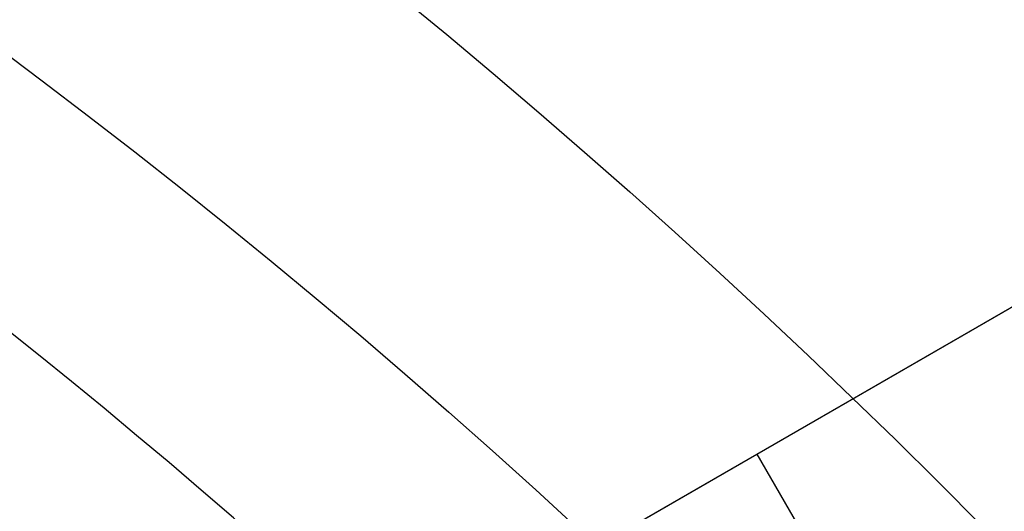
# Model space of a CAD drawing. Extents: x 16051 to 17254, y -2088 to -1046.
# Tile 36 of 62: x 16679.38 to 16685.61, y -1672.12 to -1669.01. Entities that reach past the tile are written whole.
import ezdxf

# ---------------------------------------------------------------- set-up
doc = ezdxf.new("R2010")
doc.units = 0
doc.layers.get('0').update_dxf_attribs({"linetype": 'CONTINUOUS'})
doc.layers.add('COLOR', color=7, linetype='CONTINUOUS')

msp = doc.modelspace()

# ---------------------------------------------------------------- linework, layer by layer
for p, q in [((16677.0984433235, -1675.768289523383, 261.0844421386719), (16692.7019501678, -1666.759600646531, 261.0844421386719)), ((16692.70195016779, -1666.759600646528, 258.0844421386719), (16683.17567072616, -1672.259600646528, 258.0844421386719)), ((16684.04169612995, -1671.759600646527, 258.0844421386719), (16689.04169612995, -1680.419854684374, 258.0844421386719))]:
    msp.add_line(p, q)
at = {"extrusion": (-0.2249510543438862, -8.650935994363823e-14, 0.9743700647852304)}
msp.add_lwpolyline([(1669.489704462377, 16177.87175722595), (1668.979154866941, 16178.18072562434), (1668.470609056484, 16178.49439034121), (1667.964127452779, 16178.81273240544), (1667.45977028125, 16179.13573177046), (1666.957597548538, 16179.46336731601), (1666.457669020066, 16179.79561685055), (1665.960044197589, 16180.13245711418), (1665.464782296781, 16180.47386378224), (1664.971942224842, 16180.81981146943), (1664.481582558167, 16181.17027373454), (1663.993761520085, 16181.52522308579), (1663.508536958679, 16181.88463098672), (1663.02596632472, 16182.24846786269), (1662.546106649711, 16182.616703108), (1662.06901452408, 16182.98930509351), (1661.594746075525, 16183.36624117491), (1661.123356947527, 16183.74747770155), (1660.65490227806, 16184.13298002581), (1660.189436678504, 16184.52271251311), (1659.727014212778, 16184.91663855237), (1659.267688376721, 16185.31472056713), (1658.811512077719, 16185.71692002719), (1658.358537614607, 16186.12319746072), (1657.908816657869, 16186.53351246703), (1657.462400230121, 16186.94782372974), (1657.019338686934, 16187.36608903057), (1656.579681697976, 16187.78826526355), (1656.143478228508, 16188.21430844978), (1655.710776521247, 16188.64417375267), (1655.281624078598, 16189.07781549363), (1654.856067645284, 16189.51518716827), (1654.434153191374, 16189.95624146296), (1654.015925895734, 16190.40093027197), (1653.601430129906, 16190.84920471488), (1653.190709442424, 16191.30101515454), (1652.783806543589, 16191.75631121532), (1652.38076329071, 16192.21504180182), (1651.98162067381, 16192.67715511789), (1651.58641880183, 16193.14259868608), (1651.19519688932, 16193.61131936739), (1650.807993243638, 16194.08326338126), (1650.424845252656, 16194.55837632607), (1650.045789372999, 16195.03660319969), (1649.670861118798, 16195.51788842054), (1649.30009505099, 16196.00217584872), (1648.933524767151, 16196.48940880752), (1648.571182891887, 16196.97953010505), (1648.213101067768, 16197.47248205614), (1647.859309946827, 16197.96820650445), (1647.509839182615, 16198.46664484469), (1647.164717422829, 16198.96773804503), (1646.823972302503, 16199.47142666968), (1646.48763043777, 16199.97765090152), (1646.155717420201, 16200.4863505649), (1645.82825781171, 16200.99746514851), (1645.505275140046, 16201.51093382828), (1645.186791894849, 16202.02669549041), (1644.87282952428, 16202.54468875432), (1644.563408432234, 16203.06485199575), (1644.258547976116, 16203.58712336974), (1643.958266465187, 16204.11144083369), (1643.66258115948, 16204.63774217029), (1643.371508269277, 16205.1659650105), (1643.085062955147, 16205.69604685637), (1642.803259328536, 16206.22792510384), (1642.526110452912, 16206.7615370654), (1642.253628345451, 16207.29681999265), (1641.985823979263, 16207.83371109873), (1641.722707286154, 16208.3721475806), (1641.464287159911, 16208.91206664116), (1641.210571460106, 16209.45340551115), (1640.961567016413, 16209.99610147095), (1640.717279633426, 16210.54009187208), (1640.477714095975, 16211.08531415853), (1640.242874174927, 16211.63170588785), (1640.012762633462, 16212.17920475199), (1639.787381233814, 16212.72774859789), (1639.566730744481, 16213.27727544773), (1639.350810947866, 16213.82772351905), (1639.139620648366, 16214.37903124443), (1638.933157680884, 16214.9311372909), (1638.731418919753, 16215.48398057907), (1638.534400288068, 16216.03750030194), (1638.342096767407, 16216.59163594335), (1638.154502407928, 16217.14632729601), (1637.971610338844, 16217.70151447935), (1637.793412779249, 16218.25713795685), (1637.619901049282, 16218.8131385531), (1637.451065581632, 16219.36945747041), (1637.286895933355, 16219.92603630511), (1637.127380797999, 16220.48281706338), (1636.972508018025, 16221.03974217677), (1636.822264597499, 16221.59675451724), (1636.676636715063, 16222.15379741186), (1636.535609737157, 16222.71081465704), (1636.399168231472, 16223.26775053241), (1636.267295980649, 16223.82454981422), (1636.139975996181, 16224.38115778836), (1636.017190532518, 16224.93752026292), (1635.89892110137, 16225.49358358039), (1635.785148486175, 16226.04929462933), (1635.675852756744, 16226.60460085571), (1635.571013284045, 16227.15945027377), (1635.470608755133, 16227.71379147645), (1635.374617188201, 16228.26757364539), (1635.283015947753, 16228.82074656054), (1635.195781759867, 16229.37326060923), (1635.112890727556, 16229.92506679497), (1635.0343183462, 16230.47611674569), (1634.960039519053, 16231.02636272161), (1634.890028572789, 16231.57575762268), (1634.824259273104, 16232.12425499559), (1634.762704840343, 16232.67180904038), (1634.705337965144, 16233.21837461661), (1634.652130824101, 16233.76390724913), (1634.603055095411, 16234.30836313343), (1634.558081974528, 16234.85169914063), (1634.517182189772, 16235.39387282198), (1634.480326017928, 16235.9348424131), (1634.447483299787, 16236.47456683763), (1634.418623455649, 16237.01300571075), (1634.39371550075, 16237.55011934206), (1634.372728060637, 16238.08586873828), (1634.35562938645, 16238.62021560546), (1634.34238737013, 16239.15312235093), (1634.332969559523, 16239.68455208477), (1634.327343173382, 16240.214468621), (1634.325475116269, 16240.74283647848), (1634.327274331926, 16241.26137739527), (1634.332692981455, 16241.78141063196), (1634.341762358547, 16242.30290266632), (1634.354513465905, 16242.8258193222), (1634.370977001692, 16243.35012577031), (1634.391183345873, 16243.87578652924), (1634.415162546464, 16244.40276546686), (1634.442944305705, 16244.931025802), (1634.474557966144, 16245.46053010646), (1634.510032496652, 16245.99124030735), (1634.549396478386, 16246.52311768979), (1634.592678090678, 16247.05612289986), (1634.639905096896, 16247.59021594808), (1634.691104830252, 16248.12535621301), (1634.746304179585, 16248.66150244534), (1634.805529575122, 16249.19861277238), (1634.868806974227, 16249.73664470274), (1634.93616184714, 16250.27555513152), (1635.007619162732, 16250.81530034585), (1635.083203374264, 16251.35583603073), (1635.162938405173, 16251.89711727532), (1635.246847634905, 16252.43909857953), (1635.334953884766, 16252.98173386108), (1635.427279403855, 16253.52497646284), (1635.523845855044, 16254.06877916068), (1635.624674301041, 16254.61309417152), (1635.729785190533, 16255.15787316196), (1635.839198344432, 16255.70306725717), (1635.952932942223, 16256.24862705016), (1636.071007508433, 16256.79450261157), (1636.193439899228, 16257.34064349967), (1636.320247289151, 16257.88699877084), (1636.451446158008, 16258.43351699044), (1636.587052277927, 16258.98014624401), (1636.727080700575, 16259.52683414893), (1636.871545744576, 16260.07352786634), (1637.020460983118, 16260.62017411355), (1637.173839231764, 16261.16671917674), (1637.331692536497, 16261.71310892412), (1637.494032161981, 16262.25928881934), (1637.66086858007, 16262.80520393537), (1637.832211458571, 16263.35079896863), (1638.008069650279, 16263.89601825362), (1638.188451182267, 16264.44080577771), (1638.373363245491, 16264.98510519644), (1638.562812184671, 16265.52885984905), (1638.756803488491, 16266.07201277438), (1638.955341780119, 16266.6145067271), (1639.158430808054, 16267.15628419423), (1639.366073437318, 16267.69728741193), (1639.578271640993, 16268.23745838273), (1639.795026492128, 16268.77673889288), (1640.016338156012, 16269.31507053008), (1640.242205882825, 16269.85239470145), (1640.472628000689, 16270.38865265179), (1640.70760190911, 16270.92378548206), (1640.947124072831, 16271.45773416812), (1641.191190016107, 16271.99043957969), (1641.439794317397, 16272.52184249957), (1641.692930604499, 16273.05188364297), (1641.950591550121, 16273.58050367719), (1642.2127688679, 16274.10764324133), (1642.479453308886, 16274.6332429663), (1642.750634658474, 16275.15724349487), (1643.026301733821, 16275.67958550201), (1643.306442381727, 16276.20020971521), (1643.591043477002, 16276.71905693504), (1643.880090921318, 16277.23606805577), (1644.173569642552, 16277.75118408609), (1644.471463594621, 16278.26434616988), (1644.773755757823, 16278.77549560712), (1645.080428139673, 16279.28457387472), (1645.391461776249, 16279.79152264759), (1645.706836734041, 16280.29628381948), (1646.026532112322, 16280.79879952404), (1646.350526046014, 16281.29901215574), (1646.67879570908, 16281.79686439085), (1647.011317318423, 16282.29229920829), (1647.348066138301, 16282.78525991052), (1647.689016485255, 16283.27569014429), (1648.034141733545, 16283.76353392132), (1648.383414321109, 16284.24873563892), (1648.736805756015, 16284.73124010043), (1649.094286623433, 16285.21099253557), (1649.455826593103, 16285.68793862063), (1649.821394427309, 16286.16202449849), (1650.190957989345, 16286.63319679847), (1650.564484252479, 16287.10140265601), (1650.941939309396, 16287.56658973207), (1651.323288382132, 16288.02870623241), (1651.708495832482, 16288.48770092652), (1652.097525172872, 16288.9435231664), (1652.490339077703, 16289.39612290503), (1652.886899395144, 16289.8454507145), (1653.287167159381, 16290.29145780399), (1653.691102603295, 16290.73409603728), (1654.098665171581, 16291.17331795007), (1654.509813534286, 16291.60907676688), (1654.924505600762, 16292.04132641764), (1655.342698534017, 16292.47002155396), (1655.764348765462, 16292.89511756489), (1656.189412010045, 16293.31657059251), (1656.617843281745, 16293.7343375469), (1657.049596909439, 16294.14837612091), (1657.484626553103, 16294.55864480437), (1657.922885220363, 16294.96510289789), (1658.364325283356, 16295.36771052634), (1658.808898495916, 16295.76642865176), (1659.256556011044, 16296.16121908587), (1659.707248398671, 16296.55204450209), (1660.160925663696, 16296.93886844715), (1660.617537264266, 16297.32165535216), (1661.077032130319, 16297.70037054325), (1661.53935868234, 16298.07498025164), (1662.004464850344, 16298.44545162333), (1662.472298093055, 16298.81175272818), (1662.942805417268, 16299.17385256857), (1663.415933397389, 16299.53172108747), (1663.891628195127, 16299.88532917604), (1664.369835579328, 16300.23464868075), (1664.85050094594, 16300.5796524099), (1665.333569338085, 16300.92031413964), (1665.81898546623, 16301.25660861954), (1666.306693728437, 16301.58851157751), (1666.796638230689, 16301.9159997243), (1667.288762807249, 16302.23905075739), (1667.78301104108, 16302.55764336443), (1668.279326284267, 16302.87175722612)], dxfattribs=at)
at = {"extrusion": (-0.224951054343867, 3.122427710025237e-15, 0.9743700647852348)}
msp.add_lwpolyline([(1669.796703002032, 16302.51798640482), (1669.282589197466, 16302.21039710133), (1668.770461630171, 16301.8980565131), (1668.26038168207, 16301.58098323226), (1667.752410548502, 16301.2591969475), (1667.246609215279, 16300.93271844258), (1666.743038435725, 16300.60156959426), (1666.241758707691, 16300.26577336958), (1665.742830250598, 16299.92535382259), (1665.246312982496, 16299.58033609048), (1664.752266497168, 16299.23074638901), (1664.260750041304, 16298.87661200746), (1663.771822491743, 16298.51796130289), (1663.285542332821, 16298.1548236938), (1662.801967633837, 16297.78722965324), (1662.32115602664, 16297.41521070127), (1661.843164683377, 16297.03879939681), (1661.368050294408, 16296.65802932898), (1660.895869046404, 16296.27293510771), (1660.426676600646, 16295.88355235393), (1659.960528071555, 16295.48991768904), (1659.497478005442, 16295.09206872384), (1659.037580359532, 16294.690044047), (1658.580888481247, 16294.28388321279), (1658.127455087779, 16293.87362672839), (1657.677332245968, 16293.45931604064), (1657.230571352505, 16293.04099352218), (1656.78722311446, 16292.61870245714), (1656.347337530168, 16292.19248702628), (1655.910963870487, 16291.76239229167), (1655.478150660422, 16291.32846418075), (1655.048945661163, 16290.89074947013), (1654.623395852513, 16290.44929576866), (1654.201547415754, 16290.00415150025), (1653.783445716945, 16289.55536588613), (1653.369135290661, 16289.10298892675), (1652.958659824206, 16288.64707138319), (1652.55206214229, 16288.18766475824), (1652.14938419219, 16287.72482127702), (1651.750667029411, 16287.25859386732), (1651.355950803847, 16286.7890361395), (1650.965274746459, 16286.31620236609), (1650.578677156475, 16285.84014746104), (1650.196195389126, 16285.36092695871), (1649.81786584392, 16284.8785969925), (1649.443723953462, 16284.3932142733), (1649.073804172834, 16283.90483606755), (1648.708139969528, 16283.41352017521), (1648.346763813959, 16282.9193249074), (1647.989707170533, 16282.42230906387), (1647.637000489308, 16281.9225319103), (1647.28867319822, 16281.42005315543), (1646.944753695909, 16280.91493292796), (1646.605269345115, 16280.40723175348), (1646.270246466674, 16279.89701053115), (1645.939710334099, 16279.3843305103), (1645.613685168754, 16278.86925326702), (1645.292194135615, 16278.35184068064), (1644.975259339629, 16277.83215491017), (1644.662901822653, 16277.31025837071), (1644.355141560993, 16276.78621370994), (1644.051997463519, 16276.26008378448), (1643.753487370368, 16275.73193163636), (1643.459628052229, 16275.2018204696), (1643.170435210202, 16274.66981362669), (1642.885923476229, 16274.13597456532), (1642.606106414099, 16273.60036683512), (1642.330996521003, 16273.06305405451), (1642.060605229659, 16272.52409988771), (1641.794942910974, 16271.98356802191), (1641.534018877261, 16271.44152214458), (1641.277841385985, 16270.89802592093), (1641.026417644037, 16270.35314297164), (1640.779753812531, 16269.80693685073), (1640.537855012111, 16269.25947102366), (1640.300725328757, 16268.71080884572), (1640.068367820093, 16268.16101354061), (1639.840784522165, 16267.6101481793), (1639.617976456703, 16267.05827565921), (1639.399943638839, 16266.50545868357), (1639.186685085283, 16265.95175974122), (1638.978198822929, 16265.39724108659), (1638.774481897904, 16264.84196472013), (1638.575530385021, 16264.28599236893), (1638.381339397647, 16263.72938546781), (1638.191903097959, 16263.17220514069), (1638.00721470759, 16262.61451218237), (1637.827266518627, 16262.05636704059), (1637.652049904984, 16261.4978297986), (1637.481555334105, 16260.93896015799), (1637.315772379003, 16260.379817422), (1637.154689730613, 16259.8204604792), (1636.998295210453, 16259.26094778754), (1636.84657578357, 16258.70133735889), (1636.69951757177, 16258.14168674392), (1636.557105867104, 16257.58205301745), (1636.419325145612, 16257.02249276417), (1636.286159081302, 16256.4630620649), (1636.157590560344, 16255.90381648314), (1636.033601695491, 16255.34481105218), (1635.914173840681, 16254.78610026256), (1635.799287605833, 16254.22773805), (1635.688922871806, 16253.66977778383), (1635.58305880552, 16253.11227225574), (1635.481673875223, 16252.55527366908), (1635.38474586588, 16251.99883362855), (1635.29225189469, 16251.44300313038), (1635.204168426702, 16250.88783255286), (1635.120471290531, 16250.33337164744), (1635.041135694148, 16249.77966953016), (1634.966136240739, 16249.22677467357), (1634.895446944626, 16248.67473489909), (1634.829041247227, 16248.12359736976), (1634.766892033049, 16247.57340858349), (1634.708971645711, 16247.02421436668), (1634.655251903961, 16246.4760598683), (1634.605704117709, 16245.92898955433), (1634.560299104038, 16245.38304720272), (1634.519007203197, 16244.83827589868), (1634.481798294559, 16244.29471803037), (1634.448641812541, 16243.75241528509), (1634.419506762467, 16243.21140864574), (1634.394361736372, 16242.67173838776), (1634.373174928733, 16242.13344407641), (1634.355914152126, 16241.5965645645), (1634.342546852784, 16241.06113799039), (1634.333040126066, 16240.52720177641), (1634.327360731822, 16239.99479262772), (1634.325475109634, 16239.46394653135), (1634.3272267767, 16238.95230325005), (1634.33250195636, 16238.43920659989), (1634.341330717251, 16237.92468877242), (1634.353742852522, 16237.40878257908), (1634.369767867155, 16236.89152145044), (1634.389434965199, 16236.37293943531), (1634.412773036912, 16235.8530711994), (1634.43981064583, 16235.33195202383), (1634.470576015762, 16234.80961780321), (1634.505097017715, 16234.28610504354), (1634.543401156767, 16233.76145085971), (1634.585515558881, 16233.23569297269), (1634.631466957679, 16232.70886970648), (1634.681281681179, 16232.18101998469), (1634.7349856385, 16231.65218332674), (1634.792604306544, 16231.12239984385), (1634.854162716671, 16230.5917102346), (1634.919685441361, 16230.06015578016), (1634.989196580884, 16229.5277783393), (1635.062719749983, 16228.99462034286), (1635.140278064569, 16228.46072478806), (1635.221894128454, 16227.92613523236), (1635.307590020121, 16227.39089578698), (1635.397387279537, 16226.85505111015), (1635.491306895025, 16226.31864639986), (1635.589369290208, 16225.78172738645), (1635.691594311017, 16225.24434032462), (1635.798001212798, 16224.70653198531), (1635.908608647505, 16224.16834964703), (1636.023434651, 16223.62984108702), (1636.142496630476, 16223.09105457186), (1636.265811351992, 16222.55203884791), (1636.393394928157, 16222.01284313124), (1636.525262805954, 16221.47351709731), (1636.661429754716, 16220.93411087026), (1636.801909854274, 16220.39467501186), (1636.946716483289, 16219.85526051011), (1637.09586230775, 16219.31591876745), (1637.249359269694, 16218.77670158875), (1637.407218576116, 16218.23766116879), (1637.569450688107, 16217.69885007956), (1637.736065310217, 16217.16032125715), (1637.907071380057, 16216.62212798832), (1638.082477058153, 16216.08432389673), (1638.262289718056, 16215.5469629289), (1638.44651593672, 16215.01009933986), (1638.635161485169, 16214.4737876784), (1638.82823131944, 16213.93808277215), (1639.025729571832, 16213.40303971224), (1639.227659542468, 16212.86871383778), (1639.434023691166, 16212.33516072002), (1639.644823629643, 16211.80243614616), (1639.860060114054, 16211.27059610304), (1640.079733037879, 16210.73969676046), (1640.30384142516, 16210.20979445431), (1640.532383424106, 16209.68094566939), (1640.765356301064, 16209.15320702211), (1641.002756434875, 16208.62663524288), (1641.244579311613, 16208.10128715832), (1641.490819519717, 16207.57721967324), (1641.741470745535, 16207.0544897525), (1641.996525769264, 16206.53315440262), (1642.255976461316, 16206.01327065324), (1642.519813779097, 16205.49489553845), (1642.788027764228, 16204.97808607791), (1643.060607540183, 16204.46289925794), (1643.337541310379, 16203.94939201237), (1643.618816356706, 16203.43762120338), (1643.904419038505, 16202.92764360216), (1644.194334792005, 16202.41951586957), (1644.488548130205, 16201.91329453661), (1644.787042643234, 16201.40903598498), (1645.089800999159, 16200.90679642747), (1645.396804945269, 16200.40663188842), (1645.708035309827, 16199.90859818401), (1646.02347200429, 16199.41275090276), (1646.343094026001, 16198.91914538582), (1646.666879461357, 16198.42783670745), (1646.994805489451, 16197.93887965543), (1647.326848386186, 16197.45232871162), (1647.662983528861, 16196.96823803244), (1648.003185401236, 16196.4866614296), (1648.347427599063, 16196.00765235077), (1648.695682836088, 16195.53126386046), (1649.047922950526, 16195.05754862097), (1649.404118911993, 16194.58655887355), (1649.764240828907, 16194.11834641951), (1650.128257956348, 16193.65296260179), (1650.496138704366, 16193.19045828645), (1650.867850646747, 16192.73088384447), (1651.243360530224, 16192.27428913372), (1651.622634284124, 16191.82072348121), (1652.005637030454, 16191.37023566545), (1652.392333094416, 16190.92287389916), (1652.782686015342, 16190.47868581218), (1653.176658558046, 16190.03771843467), (1653.574212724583, 16189.60001818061), (1653.975309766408, 16189.16563083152), (1654.379910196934, 16188.73460152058), (1654.787973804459, 16188.30697471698), (1655.199459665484, 16187.88279421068), (1655.614326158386, 16187.46210309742), (1656.03253097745, 16187.04494376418), (1656.45403114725, 16186.6313578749), (1656.878783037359, 16186.22138635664), (1657.306742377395, 16185.8150693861), (1657.737864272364, 16185.41244637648), (1658.172103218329, 16185.01355596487), (1658.609413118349, 16184.61843599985), (1659.049747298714, 16184.22712352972), (1659.493058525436, 16183.83965479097), (1659.939299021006, 16183.45606519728), (1660.388420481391, 16183.07638932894), (1660.840374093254, 16182.7006609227), (1661.295110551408, 16182.3289128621), (1661.752580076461, 16181.96117716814), (1662.21273243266, 16181.59748499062), (1662.675516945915, 16181.23786659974), (1663.14088252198, 16180.8823513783), (1663.608777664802, 16180.53096781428), (1664.079150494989, 16180.18374349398), (1664.551948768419, 16179.8407050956), (1665.027119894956, 16179.50187838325), (1665.504610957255, 16179.16728820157), (1665.984368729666, 16178.83695847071), (1666.466339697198, 16178.51091218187), (1666.950470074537, 16178.18917139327), (1667.436705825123, 16177.87175722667)], dxfattribs=at)
msp.add_lwpolyline([(16679.22258358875, -1669.176269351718), (16679.51808627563, -1669.397314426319), (16679.81174649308, -1669.620776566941), (16680.10354141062, -1669.846646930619), (16680.39344819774, -1670.074916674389), (16680.68144402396, -1670.305576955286), (16680.96750605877, -1670.538618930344), (16681.25161147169, -1670.774033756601), (16681.53373743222, -1671.011812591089), (16681.81386110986, -1671.251946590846), (16682.09195967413, -1671.494426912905), (16682.36801029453, -1671.739244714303), (16682.64199014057, -1671.986391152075), (16682.91387638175, -1672.235857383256)])
at = {"extrusion": (0.1124755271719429, 0.1948133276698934, 0.9743700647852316)}
msp.add_lwpolyline([(-15309.47030365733, -6720.994009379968), (-15309.98085325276, -6720.685040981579), (-15310.48939906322, -6720.371376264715), (-15310.99588066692, -6720.053034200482), (-15311.50023783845, -6719.730034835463), (-15312.00241057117, -6719.402399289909), (-15312.50233909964, -6719.070149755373), (-15312.99996392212, -6718.733309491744), (-15313.49522582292, -6718.391902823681), (-15313.98806589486, -6718.045955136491), (-15314.47842556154, -6717.695492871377), (-15314.96624659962, -6717.340543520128), (-15315.45147116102, -6716.981135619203), (-15315.93404179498, -6716.617298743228), (-15316.41390147, -6716.24906349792), (-15316.89099359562, -6715.876461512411), (-15317.36526204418, -6715.499525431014), (-15317.83665117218, -6715.118288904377), (-15318.30510584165, -6714.732786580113), (-15318.7705714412, -6714.343054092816), (-15319.23299390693, -6713.949128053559), (-15319.69231974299, -6713.551046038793), (-15320.14849604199, -6713.148846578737), (-15320.6014705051, -6712.742569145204), (-15321.05119146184, -6712.332254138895), (-15321.49760788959, -6711.917942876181), (-15321.94066943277, -6711.499677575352), (-15322.38032642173, -6711.077501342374), (-15322.8165298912, -6710.651458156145), (-15323.24923159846, -6710.221592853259), (-15323.67838404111, -6709.787951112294), (-15324.10394047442, -6709.350579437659), (-15324.52585492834, -6708.909525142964), (-15324.94408222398, -6708.464836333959), (-15325.35857798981, -6708.016561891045), (-15325.76929867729, -6707.564751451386), (-15326.17620157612, -6707.10945539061), (-15326.579244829, -6706.65072480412), (-15326.9783874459, -6706.188611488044), (-15327.37358931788, -6705.723167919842), (-15327.76481123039, -6705.25444723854), (-15328.15201487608, -6704.782503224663), (-15328.53516286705, -6704.307390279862), (-15328.91421874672, -6703.829163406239), (-15329.28914700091, -6703.347878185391), (-15329.65991306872, -6702.863590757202), (-15330.02648335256, -6702.376357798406), (-15330.38882522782, -6701.886236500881), (-15330.74690705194, -6701.393284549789), (-15331.10069817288, -6700.897560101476), (-15331.4501689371, -6700.399121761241), (-15331.79529069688, -6699.898028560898), (-15332.13603581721, -6699.394339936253), (-15332.47237768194, -6698.888115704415), (-15332.80429069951, -6698.379416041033), (-15333.131750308, -6697.868301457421), (-15333.45473297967, -6697.354832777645), (-15333.77321622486, -6696.839071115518), (-15334.08717859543, -6696.321077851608), (-15334.39659968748, -6695.800914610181), (-15334.7014601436, -6695.278643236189), (-15335.00174165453, -6694.754325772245), (-15335.29742696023, -6694.228024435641), (-15335.58849985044, -6693.699801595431), (-15335.87494516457, -6693.16971974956), (-15336.15674879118, -6692.637841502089), (-15336.4338976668, -6692.10422954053), (-15336.70637977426, -6691.56894661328), (-15336.97418414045, -6691.032055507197), (-15337.23730083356, -6690.493619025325), (-15337.49572095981, -6689.953699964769), (-15337.74943665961, -6689.41236109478), (-15337.9984411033, -6688.869665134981), (-15338.24272848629, -6688.325674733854), (-15338.48229402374, -6687.780452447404), (-15338.71713394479, -6687.234060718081), (-15338.94724548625, -6686.686561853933), (-15339.1726268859, -6686.138018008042), (-15339.39327737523, -6685.588491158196), (-15339.60919717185, -6685.038043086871), (-15339.82038747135, -6684.486735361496), (-15340.02685043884, -6683.934629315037), (-15340.22858919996, -6683.381786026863), (-15340.42560783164, -6682.828266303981), (-15340.61791135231, -6682.274130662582), (-15340.80550571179, -6681.719439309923), (-15340.98839778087, -6681.164252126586), (-15341.16659534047, -6680.60862864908), (-15341.34010707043, -6680.05262805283), (-15341.50894253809, -6679.496309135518), (-15341.67311218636, -6678.939730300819), (-15341.83262732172, -6678.382949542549), (-15341.98750010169, -6677.826024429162), (-15342.13774352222, -6677.269012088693), (-15342.28337140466, -6676.711969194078), (-15342.42439838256, -6676.154951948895), (-15342.56083988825, -6675.598016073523), (-15342.69271213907, -6675.04121679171), (-15342.82003212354, -6674.484608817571), (-15342.9428175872, -6673.928246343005), (-15343.06108701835, -6673.37218302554), (-15343.17485963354, -6672.816471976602), (-15343.28415536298, -6672.261165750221), (-15343.38899483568, -6671.70631633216), (-15343.48939936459, -6671.15197512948), (-15343.58539093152, -6670.598192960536), (-15343.67699217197, -6670.045020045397), (-15343.76422635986, -6669.492505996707), (-15343.84711739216, -6668.940699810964), (-15343.92568977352, -6668.389649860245), (-15343.99996860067, -6667.839403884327), (-15344.06997954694, -6667.290008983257), (-15344.13574884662, -6666.741511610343), (-15344.19730327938, -6666.19395756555), (-15344.25467015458, -6665.64739198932), (-15344.30787729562, -6665.101859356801), (-15344.35695302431, -6664.5574034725), (-15344.4019261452, -6664.014067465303), (-15344.44282592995, -6663.471893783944), (-15344.4796821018, -6662.930924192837), (-15344.51252481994, -6662.391199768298), (-15344.54138466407, -6661.852760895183), (-15344.56629261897, -6661.315647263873), (-15344.58728005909, -6660.779897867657), (-15344.60437873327, -6660.245551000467), (-15344.61762074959, -6659.712644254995), (-15344.6270385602, -6659.181214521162), (-15344.63266494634, -6658.651297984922), (-15344.63453300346, -6658.122930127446), (-15344.6327337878, -6657.604389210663), (-15344.62731513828, -6657.08435597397), (-15344.61824576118, -6656.562863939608), (-15344.60549465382, -6656.039947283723), (-15344.58903111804, -6655.51564083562), (-15344.56882477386, -6654.989980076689), (-15344.54484557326, -6654.463001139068), (-15344.51706381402, -6653.934740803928), (-15344.48545015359, -6653.405236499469), (-15344.44997562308, -6652.874526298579), (-15344.41061164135, -6652.342648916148), (-15344.36733002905, -6651.809643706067), (-15344.32010302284, -6651.275550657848), (-15344.26890328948, -6650.740410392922), (-15344.21370394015, -6650.204264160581), (-15344.15447854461, -6649.667153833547), (-15344.09120114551, -6649.129121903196), (-15344.02384627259, -6648.590211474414), (-15343.952388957, -6648.050466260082), (-15343.87680474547, -6647.509930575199), (-15343.79706971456, -6646.968649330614), (-15343.71316048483, -6646.426668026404), (-15343.62505423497, -6645.884032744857), (-15343.53272871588, -6645.340790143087), (-15343.43616226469, -6644.796987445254), (-15343.33533381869, -6644.252672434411), (-15343.2302229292, -6643.707893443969), (-15343.1208097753, -6643.162699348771), (-15343.00707517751, -6642.617139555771), (-15342.8890006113, -6642.07126399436), (-15342.76656822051, -6641.525123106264), (-15342.63976083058, -6640.978767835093), (-15342.50856196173, -6640.432249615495), (-15342.37295584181, -6639.885620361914), (-15342.23292741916, -6639.338932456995), (-15342.08846237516, -6638.792238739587), (-15341.93954713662, -6638.245592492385), (-15341.78616888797, -6637.699047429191), (-15341.62831558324, -6637.15265768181), (-15341.46597595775, -6636.606477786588), (-15341.29913953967, -6636.060562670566), (-15341.12779666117, -6635.514967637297), (-15340.95193846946, -6634.969748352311), (-15340.77155693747, -6634.424960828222), (-15340.58664487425, -6633.880661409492), (-15340.39719593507, -6633.336906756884), (-15340.20320463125, -6632.793753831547), (-15340.00466633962, -6632.251259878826), (-15339.80157731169, -6631.709482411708), (-15339.59393468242, -6631.168479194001), (-15339.38173647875, -6630.628308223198), (-15339.16498162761, -6630.089027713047), (-15338.94366996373, -6629.55069607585), (-15338.71780223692, -6629.013371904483), (-15338.48738011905, -6628.477113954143), (-15338.25240621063, -6627.941981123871), (-15338.01288404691, -6627.40803243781), (-15337.76881810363, -6626.875327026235), (-15337.52021380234, -6626.343924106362), (-15337.26707751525, -6625.813882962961), (-15337.00941656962, -6625.285262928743), (-15336.74723925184, -6624.758123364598), (-15336.48055481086, -6624.232523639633), (-15336.20937346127, -6623.708523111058), (-15335.93370638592, -6623.186181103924), (-15335.65356573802, -6622.665556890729), (-15335.36896464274, -6622.146709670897), (-15335.07991719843, -6621.629698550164), (-15334.78643847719, -6621.114582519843), (-15334.48854452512, -6620.601420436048), (-15334.18625236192, -6620.090270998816), (-15333.87957998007, -6619.581192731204), (-15333.5685463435, -6619.074243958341), (-15333.25317138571, -6618.569482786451), (-15332.93347600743, -6618.066967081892), (-15332.60948207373, -6617.566754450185), (-15332.28121241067, -6617.068902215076), (-15331.94869080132, -6616.573467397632), (-15331.61194198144, -6616.080506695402), (-15331.2709916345, -6615.590076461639), (-15330.92586638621, -6615.102232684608), (-15330.57659379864, -6614.617030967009), (-15330.22320236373, -6614.134526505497), (-15329.86572149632, -6613.654774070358), (-15329.50418152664, -6613.1778279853), (-15329.13861369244, -6612.703742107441), (-15328.7690501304, -6612.232569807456), (-15328.39552386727, -6611.764363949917), (-15328.01806881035, -6611.299176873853), (-15327.63671973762, -6610.837060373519), (-15327.25151228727, -6610.378065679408), (-15326.86248294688, -6609.92224343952), (-15326.46966904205, -6609.469643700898), (-15326.0731087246, -6609.020315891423), (-15325.67284096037, -6608.574308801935), (-15325.26890551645, -6608.131670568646), (-15324.86134294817, -6607.69244865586), (-15324.45019458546, -6607.256689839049), (-15324.03550251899, -6606.824440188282), (-15323.61730958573, -6606.395745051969), (-15323.19565935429, -6605.970649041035), (-15322.77059610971, -6605.54919601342), (-15322.342164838, -6605.131429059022), (-15321.91041121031, -6604.717390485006), (-15321.47538156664, -6604.307121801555), (-15321.03712289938, -6603.900663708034), (-15320.59568283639, -6603.498056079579), (-15320.15110962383, -6603.099337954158), (-15319.7034521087, -6602.704547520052), (-15319.25275972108, -6602.313722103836), (-15318.79908245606, -6601.926898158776), (-15318.34247085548, -6601.54411125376), (-15317.88297598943, -6601.165396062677), (-15317.42064943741, -6600.790786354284), (-15316.95554326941, -6600.420314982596), (-15316.4877100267, -6600.054013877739), (-15316.01720270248, -6599.691914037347), (-15315.54407472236, -6599.334045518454), (-15315.06837992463, -6598.980437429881), (-15314.59017254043, -6598.63111792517), (-15314.10950717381, -6598.286114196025), (-15313.62643878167, -6597.945452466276), (-15313.14102265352, -6597.609157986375), (-15312.65331439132, -6597.277255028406), (-15312.16336988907, -6596.949766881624), (-15311.67124531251, -6596.626715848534), (-15311.17699707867, -6596.308123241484), (-15310.68068183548, -6595.994009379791)], dxfattribs=at)
at = {"extrusion": (0, 0, -1)}
for centre, radius, start, end in [((-16652.00356566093, -1705.267930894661, -89.37470231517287), 70.9424557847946, 329.9999999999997, 149.9999999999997), ((-16652.00356566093, -1705.267930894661, -46.50000292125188), 70.9424557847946, 329.9999999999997, 149.9999999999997), ((-16652.00356566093, -1705.267930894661, -259.6250029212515), 65.00000000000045, 330.0000000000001, 149.9999999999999), ((-16652.00356566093, -1705.267930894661, -259.6250029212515), 64, 329.9999999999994, 149.9999999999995), ((-16652.00356566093, -1705.267930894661, -88.12500292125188), 52.0912327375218, 329.9999999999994, 149.9999999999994), ((-16652.00356566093, -1705.267930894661, -62.12500292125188), 47.0345567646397, 330.0000000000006, 150.0000000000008), ((-16652.00356566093, -1705.267930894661, -199.6250029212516), 39.9999999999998, 330.0000000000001, 150.0000000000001), ((-16652.00356566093, -1705.267930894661, -89.37470231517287), 70.94245578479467, 149.9999999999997, 329.9999999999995), ((-16652.00356566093, -1705.267930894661, -46.50000292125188), 70.94245578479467, 149.9999999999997, 329.9999999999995)]:
    msp.add_arc(centre, radius, start, end, dxfattribs=at)
for centre, radius, start, end in [((16652.00356566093, -1705.267930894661, 89.37470231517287), 73.2424557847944, 30.0000000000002, 210.0000000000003), ((16652.00356566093, -1705.267930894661, 46.50000292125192), 71.7424557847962, 52.49999999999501, 187.5000000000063), ((16652.00356570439, -1705.267930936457, 88.63012703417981), 71.44457953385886, 30.0000000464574, 209.9999999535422), ((16652.00356566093, -1705.267930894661, 89.05580518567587), 71.21139006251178, 29.99999999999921, 209.9999999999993), ((16652.00356566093, -1705.267930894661, 67.93735261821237), 70.94245578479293, 29.99999999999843, 73.72660024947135), ((16652.00356566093, -1705.267930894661, 245.6831232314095), 64.99999999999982, 29.99999999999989, 209.9999999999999), ((16652.00356566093, -1705.267930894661, 245.6831232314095), 63.99999999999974, 30.00000000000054, 210.0000000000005), ((16652.00356566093, -1705.267930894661, 211.3914713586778), 58.01326896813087, 30.00000000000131, 209.9999999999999), ((16652.00356566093, -1705.267930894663, 212.0545527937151), 57.26209357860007, 30.000000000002, 209.9999999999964), ((16652.00356566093, -1705.267930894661, 67.12500292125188), 53.58193971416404, 30.00000000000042, 210.0000000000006), ((16652.00356566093, -1705.267930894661, 65.62055118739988), 53.58193971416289, 29.99999999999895, 209.9999999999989), ((16652.00356566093, -1705.267930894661, 67.12500292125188), 52.09123273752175, 30.00000000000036, 210.0000000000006), ((16652.00356566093, -1705.267930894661, 77.62500292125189), 52.09123273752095, 29.99999999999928, 209.9999999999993), ((16652.00356566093, -1705.267930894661, 105.1250029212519), 43.8181587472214, 29.99999999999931, 209.9999999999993), ((16652.00356566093, -1705.267930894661, 52.53957701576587), 42.50584972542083, 29.99999999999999, 210.0000000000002), ((16652.00356566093, -1705.267930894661, 200.6250029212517), 39.87443803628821, 29.99999999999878, 209.999999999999), ((16652.00356566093, -1705.267930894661, 89.37470231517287), 73.2424557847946, 210.0000000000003, 30.00000000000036), ((16652.00356564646, -1705.267930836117, 88.63012703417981), 71.4445795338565, 210.0000000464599, 29.99999995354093), ((16652.00356566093, -1705.267930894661, 89.05580518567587), 71.21139006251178, 209.9999999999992, 29.99999999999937)]:
    msp.add_arc(centre, radius, start, end)
at = {"extrusion": (0.2249510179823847, -2.367620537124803e-08, -0.9743700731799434)}
msp.add_arc((-1705.614198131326, 16241.03191228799, 3681.383893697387), 56.00000007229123, 27.61352075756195, 57.6076286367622, dxfattribs=at)
at = {"extrusion": (-0.2249511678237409, -6.972095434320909e-08, 0.9743700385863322)}
msp.add_arc((1705.621112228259, 16241.03065615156, -3682.331791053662), 56.00000007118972, 122.3923481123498, 152.3864609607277, dxfattribs=at)
at = {"layer": 'COLOR', "extrusion": (0, 0, -1)}
for centre, radius, start, end in [((-16652.00357279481, -1705.267947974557, 10.54089386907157), 152.392098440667, 333.3815781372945, 153.3815781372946), ((-16652.00357279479, -1705.267947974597, -22.44590218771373), 75.00000000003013, 63.38157813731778, 153.3815781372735), ((-16652.00357279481, -1705.267947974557, -18.68835025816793), 83.81579491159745, 333.3815781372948, 153.3815781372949), ((-16652.00357279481, -1705.267947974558, -33.3991820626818), 73.00000000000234, 63.38157813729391, 243.3815781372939), ((-16652.00357279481, -1705.267947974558, -43.50000292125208), 75.00000000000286, 63.38157813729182, 243.3815781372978), ((-16652.00357279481, -1705.267947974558, -32.97295255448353), 75.00000000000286, 63.38157813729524, 243.3815781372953), ((-16652.00357279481, -1705.267947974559, -43.50000292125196), 73.00000000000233, 63.3815781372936, 243.3815781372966), ((-16652.00357279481, -1705.267947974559, -43.50000292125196), 73.00000000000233, 63.3815781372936, 243.3815781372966), ((-16652.00357279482, -1705.267947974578, -26.2000005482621), 61.09154780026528, 333.3815781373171, 153.3815781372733), ((-16652.00357279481, -1705.267947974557, 10.54089386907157), 152.3920984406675, 153.3815781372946, 333.3815781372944), ((-16652.01167515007, -1705.263905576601, -28.2000005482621), 59.50000000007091, 333.3815781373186, 153.3815781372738), ((-16652.01167515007, -1705.263905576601, -26.2000005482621), 59.50000000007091, 333.3815781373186, 153.3815781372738), ((-16652.01167515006, -1705.263905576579, -27.2000005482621), 59.5000000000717, 333.3815781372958, 153.3815781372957), ((-16652.00357279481, -1705.267947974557, -43.50000292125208), 75.0000000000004, 243.3815781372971, 63.38157813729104), ((-16652.00357279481, -1705.267947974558, -32.97295255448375), 74.99999999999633, 243.3815781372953, 63.38157813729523), ((-16652.00357279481, -1705.267947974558, -33.39918206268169), 72.99999999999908, 243.3815781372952, 63.38157813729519), ((-16652.0035727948, -1705.267947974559, -43.50000292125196), 73.00000000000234, 243.3815781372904, 63.38157813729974), ((-16652.0035727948, -1705.267947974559, -43.50000292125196), 73.00000000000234, 243.3815781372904, 63.38157813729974), ((-16652.01167515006, -1705.263905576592, -38.60000054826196), 35.0000000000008, 333.3815781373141, 153.3815781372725), ((-16652.00357279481, -1705.267947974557, -18.68835025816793), 83.81579491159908, 153.3815781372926, 333.3815781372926)]:
    msp.add_arc(centre, radius, start, end, dxfattribs=at)
at = {"layer": 'COLOR'}
for centre, radius, start, end in [((16652.00357279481, -1705.267947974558, -35.79999945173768), 153, 26.61842186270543, 206.618421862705), ((16652.00357279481, -1705.267947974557, -11.46081713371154), 152.9999999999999, 26.61842186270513, 206.6184218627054), ((16652.00357279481, -1705.267947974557, -23.63040829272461), 153.0000000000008, 26.61842186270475, 206.6184218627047), ((16652.00357279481, -1705.267947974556, -10.90949982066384), 152.834295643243, 26.61842186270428, 206.6184218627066), ((16652.00357279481, -1705.267947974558, -35.79999945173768), 150, 26.61842186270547, 206.618421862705), ((16652.00357279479, -1705.267947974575, 23.2983612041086), 73.00000000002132, 28.21016307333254, 70.02156144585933), ((16652.00357279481, -1705.267947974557, -11.46081713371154), 153, 206.6184218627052, 26.6184218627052), ((16652.00357279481, -1705.267947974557, -35.79999945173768), 153, 206.6184218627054, 26.61842186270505), ((16652.00357279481, -1705.267947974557, -23.63040829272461), 153.0000000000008, 206.618421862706, 26.61842186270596), ((16652.00357279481, -1705.267947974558, -10.90949982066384), 152.8342956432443, 206.6184218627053, 26.61842186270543), ((16652.00357279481, -1705.267947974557, -35.79999945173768), 150, 206.6184218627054, 26.61842186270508), ((16652.00357279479, -1705.267947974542, 30.30000054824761), 61.5000000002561, 28.45218492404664, 69.77876072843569), ((16652.00357279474, -1705.267947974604, 28.20000054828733), 61.50000000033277, 28.45218492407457, 69.77876072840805), ((16652.00357279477, -1705.267947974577, 29.2500005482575), 61.50000000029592, 28.45218492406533, 69.77876072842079), ((16652.01167515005, -1705.263905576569, 30.300000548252), 34.99999999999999, 26.61842186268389, 206.6184218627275), ((16652.01167515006, -1705.263905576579, 34.45000054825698), 35.0000000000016, 26.61842186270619, 206.6184218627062), ((16652.00357279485, -1705.267947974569, 22.44590218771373), 74.99999999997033, 296.6184218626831, 26.61842186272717)]:
    msp.add_arc(centre, radius, start, end, dxfattribs=at)

doc.saveas('drawing.dxf')
